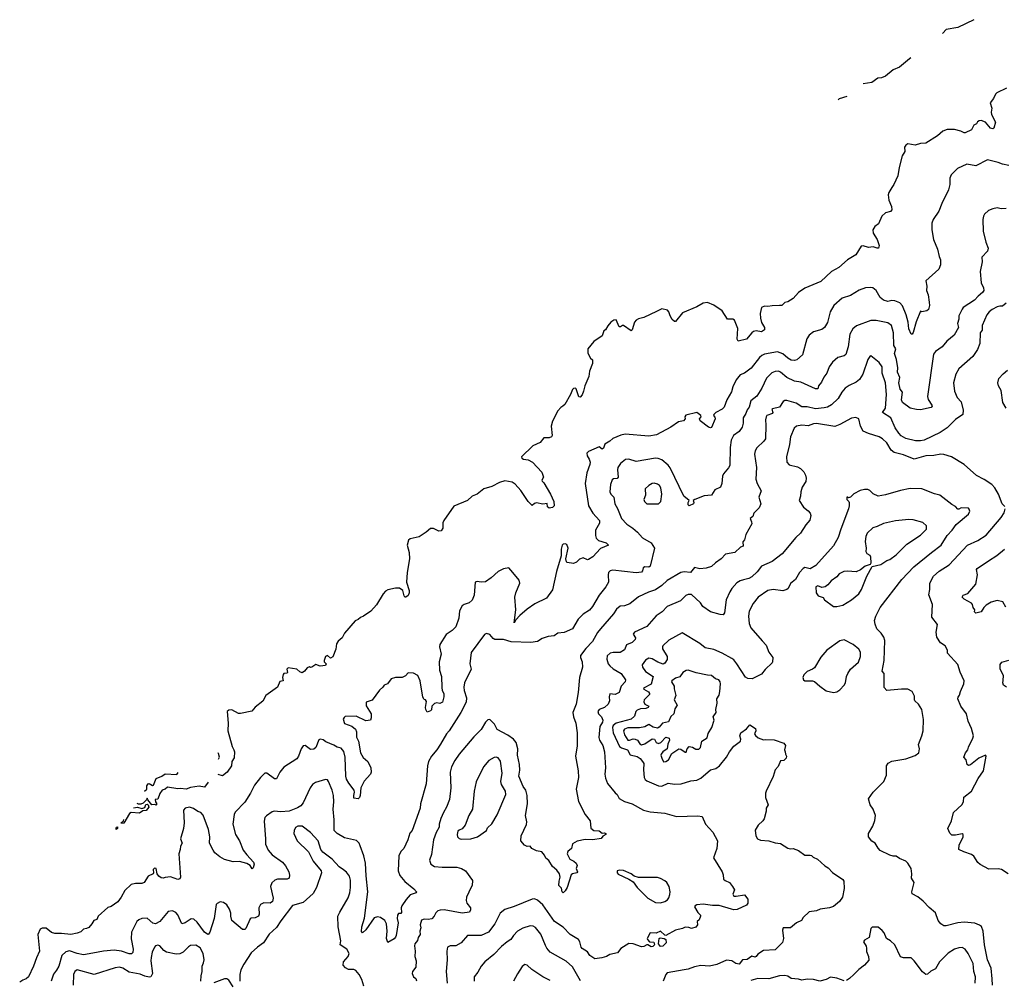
# Model space of a CAD drawing. Extents: x 1863017 to 1989460, y 394564 to 532820.
# Tile 117 of 213: x 1907104 to 1916384, y 516922 to 525978. Entities that reach past the tile are written whole.
import ezdxf

# ---------------------------------------------------------------- set-up
doc = ezdxf.new("R2010")
doc.units = 0

msp = doc.modelspace()

# ---------------------------------------------------------------- linework, layer by layer
at = {"layer": '0CON10XD'}
for points in [[(1916097.5, 525977.6), (1915946.5, 525903.5), (1915836.4, 525883.6), (1915805, 525850), (1915802, 525848.3)], [(1915504.2, 525617.6), (1915490.5, 525609.5), (1915395, 525530.5), (1915336.4, 525503.6), (1915263.3, 525445), (1915225, 525428.8), (1915192.3, 525427.7), (1915135, 525386.2), (1915053.9, 525372.4)], [(1916405, 525331.1), (1916313.3, 525286.7), (1916301.2, 525275), (1916281.2, 525235), (1916248.8, 525195), (1916266.2, 525145), (1916260.8, 525105), (1916264.2, 525085), (1916300.7, 525010.7), (1916286.4, 524953.6), (1916275, 524947.5), (1916255, 524954.2), (1916205, 525011.9), (1916165, 525026), (1916145.8, 525024.2), (1916130, 525015), (1916122.5, 524995), (1916095, 524983.3), (1916075, 524940), (1916015, 524911.2), (1916005, 524910), (1915975, 524926), (1915915, 524942.5), (1915845, 524942.9), (1915803.7, 524926.3), (1915755, 524881.4), (1915645, 524813.8), (1915595, 524808.8), (1915545, 524794), (1915475, 524805.7), (1915465, 524802), (1915454.2, 524795), (1915444, 524775), (1915445.7, 524735), (1915422, 524695), (1915392, 524585), (1915379.2, 524505), (1915343.8, 524425), (1915323.3, 524395), (1915295, 524347.5), (1915290, 524325), (1915296, 524275), (1915320, 524215), (1915323.3, 524185), (1915309.5, 524170.5), (1915265, 524156.2), (1915230, 524125), (1915197.6, 524052.4), (1915162.3, 524027.7), (1915143.9, 523996.1), (1915147.1, 523965), (1915184.2, 523905), (1915205, 523850), (1915197.5, 523825), (1915185, 523824), (1915147.7, 523837.7), (1915105, 523830), (1915055, 523846.7), (1915035, 523841.2), (1914985, 523762), (1914906.2, 523715), (1914825, 523640), (1914755, 523604), (1914655, 523508), (1914503, 523447), (1914444.1, 523405.9), (1914395, 523350), (1914345, 523316.7), (1914315, 523310), (1914287, 523283), (1914265, 523283.3), (1914195, 523281.2), (1914155, 523272.9), (1914125, 523275.6), (1914093.8, 523265), (1914082.1, 523207.9), (1914085.7, 523165), (1914095, 523122.5), (1914123.3, 523075), (1914125, 523052.5), (1914095, 523035.8), (1914045, 523043.5), (1914020.6, 523039.4), (1914003.4, 523026.6), (1913952.5, 522965), (1913875, 522947.5), (1913866.1, 522966.1), (1913872.2, 523065), (1913842, 523145), (1913825, 523155.8), (1913775, 523153.3), (1913723.4, 523233.4), (1913645, 523286), (1913585, 523311.2), (1913545, 523306.7), (1913485, 523270), (1913350, 523215), (1913285, 523132.5), (1913275, 523133.3), (1913255, 523152), (1913235.6, 523185), (1913222.9, 523225), (1913208.8, 523238.8), (1913155, 523252.5), (1913105, 523226.2), (1912985, 523170), (1912935, 523158.1), (1912915, 523145.8), (1912897.5, 523125), (1912877.7, 523052.3), (1912866.4, 523043.6), (1912795, 523095.7), (1912785, 523096), (1912765, 523081.2), (1912755, 523083.3), (1912725, 523146.7), (1912705, 523146.2), (1912676.7, 523125), (1912647, 523093), (1912626.4, 523053.6), (1912610, 523045), (1912593, 522997), (1912516.2, 522945), (1912457.5, 522875), (1912460, 522835), (1912485, 522788), (1912502.3, 522772.3), (1912502.5, 522735), (1912475.8, 522664.2), (1912468.2, 522615), (1912429.2, 522525), (1912419.2, 522475), (1912405, 522441.2), (1912385, 522420), (1912375, 522422.5), (1912348.8, 522498.8), (1912343.8, 522503.8), (1912325, 522500), (1912315, 522491.2), (1912296.9, 522443.1), (1912240.9, 522349.1), (1912224, 522335), (1912205, 522323.1), (1912175, 522288.6), (1912125, 522192), (1912113.8, 522145), (1912122.3, 522057.7), (1912116.7, 522045), (1912095, 522037.1), (1912043.8, 522035), (1912009.1, 521990.9), (1911940.2, 521959.8), (1911833.3, 521855), (1911836.7, 521845), (1911852.5, 521835), (1911895, 521826.7), (1911937.1, 521805), (1912025, 521712), (1912040.5, 521665), (1912026.2, 521635), (1912028.3, 521628.3), (1912045, 521612), (1912106.9, 521505), (1912138, 521435), (1912140, 521395), (1912125, 521380), (1912095, 521373.3), (1912080, 521385), (1912075, 521417.5), (1912035, 521410), (1911975, 521422.5), (1911955, 521417.5), (1911935, 521397.5), (1911895, 521435.8), (1911828.3, 521538.3), (1911775, 521600), (1911745, 521617.7), (1911675, 521630), (1911625, 521614.2), (1911555, 521575.9), (1911477.1, 521555), (1911415, 521505.4), (1911367.5, 521485), (1911325.4, 521444.6), (1911195, 521392.2), (1911100.5, 521255), (1911092.7, 521235), (1911091.4, 521185), (1911075, 521160), (1911055, 521154.2), (1911005, 521180), (1910975, 521179.5), (1910934.3, 521145), (1910867.7, 521102.3), (1910785, 521082.5), (1910767.9, 521072.1), (1910756.5, 521025), (1910774.3, 520954.3), (1910779.2, 520895), (1910754.7, 520765.3), (1910750, 520675), (1910775.4, 520595.4), (1910775.4, 520575), (1910765, 520550), (1910745, 520533.3), (1910735, 520533.3), (1910728.8, 520545), (1910715.5, 520595.5), (1910685, 520618.2), (1910645, 520619.1), (1910575, 520603.5), (1910550.5, 520589.5), (1910529.1, 520565), (1910468.5, 520461.5), (1910415, 520401.9), (1910345, 520354.2), (1910317.1, 520342.9), (1910295, 520322.9), (1910265, 520311.1), (1910164.6, 520195.4), (1910145, 520148.9), (1910105, 520118.8), (1910090, 520095), (1910085, 520042.5), (1910055, 519972.5), (1910035, 519960), (1910005, 519982.5), (1909987.5, 519975), (1909972.5, 519935), (1909972.5, 519925), (1909992.5, 519905), (1909985, 519890), (1909935, 519883.3), (1909895, 519897.5), (1909857, 519873), (1909845, 519870), (1909835, 519877.5), (1909815, 519867.5), (1909790, 519835), (1909765, 519821.2), (1909745, 519830), (1909715, 519855.8), (1909633.8, 519866.2), (1909623.3, 519855), (1909627, 519823), (1909622.5, 519817.5), (1909595, 519813.8), (1909586.2, 519805), (1909580, 519775), (1909587.5, 519745), (1909555, 519737.5), (1909534.4, 519685), (1909422.9, 519605), (1909396.5, 519553.5), (1909322.1, 519497.9), (1909292.1, 519457.9), (1909185, 519436), (1909165, 519436.2), (1909105, 519470), (1909075, 519468.8), (1909060, 519455), (1909069.4, 519345), (1909067.1, 519275), (1909105.7, 519125), (1909123.3, 519095), (1909127.7, 519075), (1909125, 519017.5), (1909102.9, 518985), (1909101.2, 518945), (1909058.8, 518885), (1909015, 518850), (1908975, 518862.6)], [(1914900.1, 525253.7), (1914828.3, 525231.7), (1914817.8, 525223.4)], [(1916425, 524604.4), (1916365, 524614.4), (1916325, 524630.8), (1916225, 524656), (1916115, 524600), (1916030, 524615), (1915942.5, 524575), (1915884.2, 524515.8), (1915871.2, 524485), (1915868.8, 524425), (1915858.8, 524375), (1915794.3, 524245.7), (1915767.7, 524172.3), (1915712.5, 524095), (1915699.3, 524060.7), (1915701.4, 523995), (1915717.1, 523905), (1915754.1, 523814.1), (1915769.2, 523745), (1915782.5, 523715), (1915783.8, 523665), (1915765, 523626.7), (1915643.8, 523515), (1915652, 523465), (1915650.8, 523425), (1915665.8, 523385), (1915676.9, 523315), (1915677.9, 523282.1), (1915670, 523245), (1915655, 523234.4), (1915605, 523223.8), (1915595, 523230), (1915551.7, 523128.3), (1915525, 523027.5), (1915515, 523013.3), (1915505, 523013.3), (1915485, 523062.5), (1915478.6, 523125), (1915460, 523195), (1915425, 523280), (1915399.4, 523309.4), (1915352.5, 523327.5), (1915325, 523330), (1915285, 523321.9), (1915244.6, 523334.6), (1915215, 523360), (1915175, 523425.8), (1915145, 523449.2), (1915125, 523454), (1915075, 523449.2), (1915015, 523427.1), (1914935, 523377.5), (1914855, 523352.5), (1914777.6, 523282.4), (1914743.1, 523225), (1914717.6, 523122.4), (1914688, 523075), (1914663.2, 523056.8), (1914585, 523035.7), (1914544.2, 523005), (1914521.7, 522968.3), (1914481.7, 522818.3), (1914428.8, 522771.2), (1914405, 522763.6), (1914375, 522768.8), (1914345, 522785.5), (1914297.6, 522827.6), (1914245, 522846.2), (1914125, 522825.5), (1914097.6, 522812.4), (1914077.3, 522792.7), (1913998.8, 522691.2), (1913935, 522645.7), (1913895, 522629.2), (1913857.6, 522582.4), (1913825.6, 522515), (1913811.7, 522468.3), (1913767.5, 522395), (1913744.3, 522325), (1913725, 522305.6), (1913666.2, 522275), (1913646.7, 522255), (1913642.5, 522245), (1913655, 522230), (1913657.5, 522215), (1913625, 522132.5), (1913615, 522130), (1913595, 522137.5), (1913517.5, 522195), (1913512.5, 522215), (1913527.5, 522235), (1913522.5, 522245), (1913485, 522273.3), (1913381.7, 522248.3), (1913372.5, 522235), (1913377.5, 522215), (1913360, 522195), (1913314.1, 522185.9), (1913241.2, 522135), (1913105, 522064.4), (1913035, 522052), (1912810.5, 522070.5), (1912769.1, 522060.9), (1912695, 522030), (1912667.5, 522005), (1912617.5, 521975), (1912605, 521937.5), (1912595, 521930), (1912565, 521951.4), (1912464.4, 521905.6), (1912449.5, 521890.5), (1912452, 521865), (1912470, 521835), (1912479.2, 521805), (1912478.6, 521785), (1912447.8, 521705), (1912434.5, 521605), (1912464.5, 521395), (1912505.3, 521325.3), (1912568.6, 521255), (1912567.8, 521232.2), (1912531.9, 521165), (1912531.9, 521115), (1912538.7, 521088.7), (1912558, 521068), (1912630, 521045), (1912652.5, 521025), (1912578.3, 520991.7), (1912505, 520914.2), (1912465, 520888.8), (1912455, 520886.7), (1912415, 520903.3), (1912379.3, 520890.7), (1912352.5, 520865), (1912325, 520851.2), (1912265, 520860), (1912257.5, 520867.5), (1912252.5, 520895), (1912273.3, 520995), (1912259.3, 521029.3), (1912245, 521037.5), (1912225, 521032.5), (1912216.4, 521023.6), (1912206.4, 520986.4), (1912208.3, 520921.7), (1912162.9, 520775), (1912126.6, 520603.4), (1912068, 520525), (1911960.4, 520469.6), (1911888.3, 520421.7), (1911817.8, 520362.2), (1911780.3, 520319.7), (1911765, 520291.2), (1911780.8, 520415), (1911770.7, 520535), (1911780.4, 520575), (1911818.5, 520665), (1911810, 520695), (1911752.9, 520765), (1911715, 520808.8), (1911665, 520802), (1911613.3, 520775), (1911546.7, 520715), (1911495, 520678.8), (1911455, 520674.2), (1911415, 520681.2), (1911396.4, 520673.6), (1911388, 520552), (1911370, 520505), (1911341.2, 520478.8), (1911292.5, 520465), (1911275, 520453.3), (1911250.6, 520405), (1911243.1, 520335), (1911215.8, 520255), (1911180.3, 520219.7), (1911125, 520182.5), (1911065, 520087.5), (1911062, 520065), (1911075.8, 519995), (1911059.2, 519925), (1911060, 519845), (1911080.6, 519785), (1911081.2, 519681.2), (1911085.8, 519655), (1911101.4, 519625), (1911102.5, 519595), (1911087.5, 519545), (1911065, 519531.2), (1911035, 519538), (1911015, 519531.2), (1910988.8, 519505), (1910985, 519470), (1910977, 519463), (1910945, 519450), (1910932.5, 519475), (1910927.5, 519495), (1910939.3, 519549.3), (1910930, 519565), (1910915, 519570), (1910905, 519590), (1910880, 519745), (1910856.7, 519795), (1910817, 519817), (1910765, 519820), (1910739.3, 519790.7), (1910710, 519775), (1910646.4, 519776.4), (1910605, 519762.5), (1910570, 519715), (1910540, 519705), (1910526.4, 519683.6), (1910495, 519657.5), (1910425, 519562.5), (1910370, 519545), (1910368.3, 519508.3), (1910416.7, 519435), (1910417, 519397), (1910410, 519375), (1910365, 519367.5), (1910275, 519412.5), (1910172.5, 519407.5), (1910161.7, 519398.3), (1910152.5, 519385), (1910165, 519343.3), (1910235, 519318.8), (1910269.7, 519289.7), (1910278.8, 519265), (1910278.8, 519215), (1910296.2, 519175), (1910315.6, 519065), (1910341.4, 519021.4), (1910384.3, 518985), (1910414.4, 518925), (1910415.5, 518885), (1910409.5, 518865), (1910352.2, 518797.8), (1910318.1, 518735), (1910313.3, 518665), (1910306.1, 518643.9), (1910295, 518632.5), (1910255, 518640), (1910252.5, 518665), (1910261.2, 518695), (1910256.2, 518715), (1910205, 518780), (1910185, 518816.7), (1910177.8, 518845), (1910172.3, 519025), (1910159.1, 519079.1), (1910135, 519109.5), (1910095, 519119.4), (1910065, 519138.9), (1909990.5, 519170.5), (1909965, 519188.8), (1909935, 519196.2), (1909925, 519190), (1909895, 519117.5), (1909875, 519100), (1909845, 519098.8), (1909795, 519133.8), (1909775, 519133.3), (1909755.7, 519104.3), (1909730.5, 519035), (1909715, 519009.2), (1909595, 518930), (1909555.6, 518884.4), (1909525, 518820), (1909505, 518820), (1909435, 518873.3), (1909415, 518874), (1909372.5, 518835), (1909318.8, 518761.2), (1909281.1, 518685), (1909225, 518600), (1909135, 518508), (1909126.7, 518485), (1909114.4, 518395), (1909138.1, 518295), (1909177.5, 518235), (1909209.7, 518149.7), (1909243.8, 518103.8), (1909309.2, 518035), (1909314, 518015), (1909305, 517982.5), (1909296.1, 517973.9), (1909276, 518005), (1909245, 518023.6), (1909175, 518040.4), (1909115, 518038.6), (1909035, 518061.1), (1908989.2, 518085), (1908944.7, 518124.7), (1908927, 518147), (1908893.5, 518215), (1908897.3, 518275), (1908884.6, 518344.6), (1908835, 518480), (1908812.5, 518505), (1908783.2, 518513.2), (1908741.2, 518541.2), (1908705, 518554), (1908665, 518543.8), (1908648.8, 518525), (1908654.4, 518405), (1908647.6, 518352.4), (1908620, 518255), (1908634.2, 518215), (1908620, 518185), (1908617.8, 518155), (1908604.4, 518115), (1908620, 517895), (1908615, 517876.7), (1908595, 517872), (1908524.4, 517895.6), (1908475, 517891.4), (1908455, 517884), (1908437, 517887), (1908414.4, 517904.4), (1908401.2, 517925), (1908390, 517975), (1908375, 517977.5), (1908362, 517965), (1908366.7, 517935), (1908362.5, 517925), (1908315, 517903.8), (1908277, 517843), (1908255, 517832.9), (1908195, 517834.3), (1908153.8, 517825), (1908095, 517769.2), (1908061.4, 517705), (1908028.9, 517661.1), (1907965, 517618), (1907935, 517607.5), (1907843, 517527), (1907830, 517495), (1907802.5, 517485), (1907785, 517452.5), (1907755, 517420), (1907735, 517408.8), (1907705, 517403.8), (1907680, 517380), (1907647.5, 517365), (1907585, 517352.3), (1907497, 517363), (1907435, 517361.9), (1907405, 517372.5), (1907352.7, 517412.7), (1907315, 517413.8), (1907297.3, 517402.7), (1907275.7, 517354.3), (1907290.9, 517195), (1907262.9, 517135), (1907235.4, 517054.6), (1907186.7, 516953.3), (1907165.3, 516934.7), (1907135, 516924.5), (1907104.4, 516905)], [(1916402, 524198), (1916355, 524196), (1916315, 524203.8), (1916275, 524193.8), (1916235, 524178), (1916196.7, 524145), (1916186.2, 524125), (1916182.5, 524095), (1916185.7, 523985), (1916210.3, 523880.3), (1916230, 523825), (1916224.2, 523795), (1916172.5, 523737.5), (1916175.8, 523695), (1916157.1, 523605), (1916165.6, 523495.6), (1916188.3, 523448.3), (1916191.1, 523425), (1916179.2, 523405), (1916137.8, 523372.2), (1916104.2, 523335), (1915996.2, 523265), (1915985, 523248.8), (1915954.5, 523185.5), (1915955.7, 523155), (1915943.3, 523115), (1915950.5, 523075), (1915912, 523005), (1915842.8, 522947.2), (1915797.5, 522895), (1915735, 522850.8), (1915716.9, 522825), (1915659.4, 522425), (1915666.4, 522396.4), (1915699.2, 522345), (1915702.5, 522335), (1915695, 522320.8), (1915595, 522298.2), (1915555, 522301.2), (1915495, 522315.5), (1915425, 522369.2), (1915414.7, 522395), (1915422.9, 522465), (1915403.5, 522493.5), (1915390.8, 522555), (1915399.6, 522605), (1915376.2, 522655), (1915380, 522695), (1915367.1, 522775), (1915348.3, 522831.7), (1915360, 522875), (1915343.8, 522905), (1915340.7, 523025), (1915321.9, 523095), (1915285, 523118.9), (1915175, 523140.5), (1915125, 523143.3), (1914989.3, 523090.7), (1914955.4, 523064.6), (1914927.4, 523012.6), (1914911.2, 522895), (1914888.6, 522821.4), (1914875, 522807.5), (1914815, 522794.2), (1914765, 522748), (1914734.5, 522705.5), (1914710, 522645), (1914681.5, 522608.5), (1914660.3, 522559.7), (1914631.9, 522525), (1914625, 522498), (1914605, 522498.6), (1914465, 522559.2), (1914405, 522568.9), (1914332.9, 522602.9), (1914275, 522655.6), (1914255, 522664.4), (1914225, 522662.5), (1914192.6, 522647.4), (1914141.3, 522598.7), (1914099.2, 522505), (1914051.9, 522428.1), (1913995.7, 522385), (1913979.5, 522325), (1913959.8, 522300.2), (1913948.1, 522265), (1913922.5, 522225), (1913923.6, 522175), (1913914.6, 522135.4), (1913885.3, 522094.7), (1913832.6, 522057.4), (1913810, 522015), (1913798.9, 521945), (1913795.8, 521775), (1913785, 521753.8), (1913736, 521695), (1913728, 521675), (1913722.5, 521605), (1913708.8, 521571.2), (1913655, 521545.7), (1913625, 521496.2), (1913555, 521487.5), (1913465.9, 521454.1), (1913452.5, 521445), (1913458.8, 521425), (1913453.3, 521415), (1913415, 521393.8), (1913403.8, 521405), (1913404.2, 521425.8), (1913412.5, 521445), (1913362.9, 521485), (1913235, 521754.3), (1913215, 521778.9), (1913155, 521828.1), (1913121.7, 521841.7), (1913095, 521844.5), (1912915, 521813.5), (1912845, 521835.6), (1912815, 521830.8), (1912766, 521795), (1912742.9, 521755), (1912737.4, 521732.6), (1912743.3, 521665), (1912735, 521652.9), (1912700.9, 521649.1), (1912688.8, 521641.2), (1912673.1, 521595), (1912665.8, 521525), (1912674.2, 521505), (1912704.2, 521475), (1912713.1, 521413.1), (1912738.1, 521368.1), (1912775, 521275.8), (1912825, 521221.9), (1912884, 521184), (1912926.9, 521145), (1912975, 521092.5), (1913055.6, 521045.6), (1913086, 520995), (1913046, 520825), (1913035, 520816.2), (1912995, 520820.4), (1912981.2, 520808.8), (1912975, 520783.3), (1912965, 520770.8), (1912915, 520761.9), (1912695, 520787.5), (1912668.3, 520781.7), (1912654.6, 520765.4), (1912650, 520745), (1912652.9, 520675), (1912629.8, 520630.2), (1912566.4, 520553.6), (1912501.4, 520445), (1912475, 520412), (1912415.5, 520374.5), (1912368, 520325), (1912315.7, 520234.3), (1912235, 520200), (1912176.1, 520193.9), (1912142.3, 520167.7), (1912085, 520162.5), (1912027.5, 520145), (1911983.5, 520116.5), (1911922.8, 520107.2), (1911735, 520111.7), (1911665, 520134.6), (1911582.5, 520135), (1911565, 520142.9), (1911535, 520182), (1911505, 520192.5), (1911485, 520182.5), (1911358.3, 520011.7), (1911347.5, 519905), (1911358.8, 519855), (1911296.9, 519725), (1911289.5, 519685), (1911292.5, 519655), (1911316.4, 519585), (1911313.3, 519545), (1911261.1, 519445), (1911153.1, 519275), (1911128.1, 519245), (1911071.6, 519148.4), (1911036.4, 519093.6), (1910985, 519034.2), (1910956.9, 518985), (1910948.5, 518945), (1910935.6, 518775), (1910883.1, 518585), (1910879.2, 518545), (1910804.2, 518335), (1910781.5, 518308.5), (1910761.4, 518245), (1910726, 518165), (1910696.7, 518135), (1910676.2, 518095), (1910671.1, 517955), (1910688.3, 517908.3), (1910732.8, 517852.8), (1910819.2, 517785), (1910843.3, 517755), (1910840, 517745), (1910782.8, 517727.2), (1910745.9, 517684.1), (1910706.2, 517625), (1910700.5, 517605), (1910701.2, 517561.2), (1910695, 517552.5), (1910675, 517550), (1910664.5, 517535.5), (1910661.9, 517505), (1910670.6, 517465), (1910652.5, 517345), (1910645, 517327.5), (1910635, 517313.3), (1910575, 517277.5), (1910560.5, 517315), (1910568.1, 517385), (1910560.4, 517455), (1910544.6, 517485), (1910505, 517513.8), (1910475, 517520.8), (1910445, 517510.6), (1910365, 517396), (1910335, 517370), (1910325, 517382.5), (1910327.8, 517425), (1910352.7, 517507.3), (1910386, 517755), (1910368.4, 517905), (1910363.2, 518025), (1910347.5, 518095), (1910312.2, 518187.8), (1910304.5, 518214.5), (1910278.3, 518238.3), (1910166.1, 518266.1), (1910095, 518305.7), (1910069.4, 518335), (1910069.6, 518435), (1910058.9, 518535), (1910066, 518605), (1910060.7, 518665), (1910049.2, 518715), (1910015, 518796.2), (1910005, 518810), (1909985, 518815.8), (1909892.5, 518785), (1909865, 518768.8), (1909840.8, 518735), (1909776.9, 518595), (1909752.7, 518567.3), (1909723.5, 518546.5), (1909645, 518515.3), (1909565, 518510), (1909503.4, 518516.6), (1909485, 518510), (1909429.1, 518470.9), (1909414, 518455), (1909407.3, 518422.7), (1909422.2, 518255), (1909421.5, 518205), (1909445, 518148), (1909485, 518105.6), (1909580, 518035), (1909610.6, 518000.6), (1909641.1, 517945), (1909646.8, 517913.2), (1909644.2, 517885), (1909625.5, 517874.5), (1909535, 517874.5), (1909510, 517865), (1909479.8, 517840.2), (1909466.9, 517805), (1909493.1, 517695), (1909486.4, 517663.6), (1909465, 517650), (1909405, 517653.3), (1909374.7, 517635.3), (1909358.9, 517605), (1909361.4, 517545), (1909356, 517525), (1909325, 517509.2), (1909285, 517506), (1909275, 517500), (1909235, 517411.2), (1909225, 517400.8), (1909205, 517399.2), (1909103.3, 517485), (1909093.8, 517525), (1909093.8, 517555), (1909081.7, 517591.7), (1909055, 517632.5), (1909025, 517656.7), (1908995, 517660), (1908965, 517646.7), (1908956.7, 517635), (1908935.7, 517505.7), (1908897.5, 517375), (1908885, 517356.7), (1908876, 517354), (1908845, 517374.2), (1908778.5, 517468.5), (1908745, 517498.6), (1908719.1, 517500.9), (1908665, 517462.9), (1908632.5, 517452.5), (1908595, 517538), (1908575, 517560), (1908545.6, 517575.6), (1908505, 517570.8), (1908425, 517476), (1908385.5, 517454.5), (1908360.3, 517460.3), (1908305, 517508.6), (1908255, 517503.3), (1908228, 517492), (1908209.2, 517475), (1908156.7, 517375), (1908153.5, 517313.5), (1908174.4, 517215), (1908170, 517185), (1908158.9, 517171.1), (1908135, 517170.6), (1908065, 517197.5), (1907995, 517204.2), (1907895, 517196.7), (1907795, 517176.4), (1907705, 517163.2), (1907645, 517173.3), (1907575, 517199.5), (1907540.6, 517189.4), (1907500.6, 517155), (1907471.9, 517055), (1907452.6, 517017.4), (1907421.9, 516978.1), (1907401.5, 516915)], [(1916402, 523305), (1916365, 523276.2), (1916342.5, 523277.5), (1916315, 523270.8), (1916268.8, 523245), (1916242, 523225), (1916217.5, 523195), (1916176.4, 523093.6), (1916175, 523050), (1916157.5, 523025), (1916151.4, 522925), (1916132.4, 522867.6), (1916086.3, 522803.7), (1915954, 522685), (1915925.6, 522634.4), (1915905.8, 522555), (1915914.2, 522475), (1915940, 522415), (1915975.6, 522375), (1915995.6, 522295), (1915992, 522255), (1915925, 522210), (1915845, 522131.4), (1915779.2, 522085), (1915628.8, 522015), (1915595, 522007.3), (1915546.9, 522006.9)], [(1915546.9, 522006.9), (1915455, 522029.5), (1915411.4, 522055), (1915388.3, 522078.3), (1915355, 522131.4), (1915314.6, 522224.6), (1915235.8, 522275), (1915264.5, 522315), (1915271.8, 522445), (1915264.5, 522555.5), (1915232.7, 522645), (1915233.8, 522703.8), (1915205.6, 522745), (1915125, 522807.5), (1915115, 522802.5), (1915098, 522775), (1915051.4, 522635), (1915019.2, 522585), (1914988.6, 522561.4), (1914920.7, 522529.3), (1914885, 522504), (1914853, 522467), (1914819.4, 522405), (1914755, 522348.1), (1914716, 522325), (1914685, 522318.7), (1914605, 522308.5), (1914525, 522329.4), (1914475, 522327.8), (1914422.1, 522362.1), (1914335, 522386.4), (1914315, 522386.9), (1914300.7, 522379.3), (1914266.2, 522325), (1914199.7, 522310.3), (1914194, 522305), (1914202.5, 522275), (1914197.5, 522265), (1914146.2, 522245), (1914139.4, 522235), (1914132.5, 522205), (1914137.5, 522155), (1914133.2, 522026.8), (1914118.6, 522005), (1914050.2, 521939.8), (1914035.6, 521914.4), (1914028.8, 521881.2), (1914049.4, 521755), (1914043.1, 521645), (1914055.7, 521605.7), (1914093.3, 521535), (1914070, 521475), (1914090, 521415), (1914072.5, 521375), (1914024.2, 521325.8), (1914013.3, 521295), (1913988, 521275), (1914002.5, 521245), (1914004, 521225), (1913975.6, 521174.4), (1913948.9, 521125), (1913935.7, 521075), (1913920.6, 521055), (1913922.5, 521015), (1913896.2, 521003.8), (1913845, 520956), (1913755, 520939.2), (1913715, 520895.8), (1913661.2, 520858.8), (1913625, 520822.5), (1913575, 520806), (1913515, 520800.8), (1913465, 520813.8), (1913425, 520765.6), (1913365, 520772.9), (1913335, 520766.7), (1913205, 520689.4), (1913155, 520643.1), (1913096, 520604), (1913029.5, 520580.5), (1912935, 520535.6), (1912855, 520470.5), (1912805, 520451.4), (1912762.1, 520447.9), (1912728.2, 520421.8), (1912699.4, 520375), (1912577.5, 520235), (1912548.3, 520201.7), (1912501.4, 520115), (1912438.9, 520051.1), (1912390.8, 519985), (1912389.2, 519965), (1912404.2, 519925), (1912408.8, 519875), (1912380, 519775), (1912367.8, 519635), (1912349.4, 519525), (1912318.5, 519445), (1912324.5, 519405), (1912346.4, 519345), (1912358.5, 519255), (1912357.8, 519132.2), (1912342.9, 519035), (1912368.8, 518895), (1912370.6, 518835), (1912347.8, 518725), (1912371.4, 518608.6), (1912433.4, 518483.4), (1912481.9, 518425), (1912487, 518357), (1912515, 518334), (1912565, 518331.2), (1912595, 518310), (1912615, 518312.5), (1912627.5, 518305), (1912627.5, 518295), (1912600.7, 518279.3), (1912585, 518257.5), (1912505, 518245.8), (1912435, 518247.5), (1912356.9, 518233.1), (1912312.7, 518207.3), (1912304.2, 518165), (1912269.2, 518135), (1912264.2, 518115), (1912290, 518065), (1912326.1, 518046.1), (1912350, 518025), (1912356.7, 518005), (1912350, 517975), (1912362.5, 517945), (1912356.5, 517933.5), (1912313.6, 517926.4), (1912302, 517915), (1912265, 517796.7), (1912245, 517763.8), (1912225, 517747.5), (1912217.5, 517755), (1912211.2, 517791.2), (1912186, 517816), (1912187.3, 517855), (1912197.3, 517895), (1912191.5, 517925), (1912165, 517960), (1912125, 517996), (1912091.5, 518051.5), (1912061.8, 518071.8), (1912050.9, 518100.9), (1912025, 518133.3), (1911975, 518141.2), (1911932.5, 518165), (1911915, 518187.5), (1911887, 518183), (1911862.5, 518195), (1911827.5, 518237.5), (1911831.4, 518285), (1911880.2, 518389.8), (1911882.7, 518415), (1911872.5, 518475), (1911890, 518585), (1911886.7, 518665), (1911875, 518713.8), (1911848.2, 518748.2), (1911809.4, 518845), (1911817.1, 518902.9), (1911815.3, 518955), (1911796.2, 519045), (1911799.3, 519105), (1911783.1, 519163.1), (1911758.9, 519195), (1911705, 519233.9), (1911604.3, 519285), (1911578.6, 519335), (1911535, 519381.2), (1911515, 519376), (1911495, 519356.2), (1911454, 519285), (1911385, 519218), (1911247.1, 519055), (1911205, 518994), (1911175.4, 518934.6), (1911161.1, 518885), (1911167.8, 518735), (1911154.3, 518625.7), (1911126.6, 518553.4), (1911097.5, 518505), (1911073.1, 518446.9), (1911057.3, 518395), (1911056.4, 518365), (1911029.1, 518315), (1911003.6, 518245), (1910985, 518107.5), (1910967.1, 518055), (1910978.8, 518015), (1911015, 517995.8), (1911085, 517987.1), (1911225, 517988.6), (1911266.6, 517976.6), (1911306.7, 517955), (1911371.7, 517861.7), (1911368.8, 517815), (1911351.4, 517788.6), (1911338.6, 517751.4), (1911315.9, 517704.1), (1911312, 517675), (1911318.8, 517648.8), (1911352, 517605), (1911353.8, 517585), (1911342.5, 517565), (1911275, 517555.6), (1911105, 517585.6), (1911065.7, 517584.3), (1911045, 517576), (1911025, 517556.2), (1911010, 517525), (1910988.9, 517501.1), (1910955, 517495.7), (1910915, 517498.6), (1910892, 517488), (1910878.5, 517445), (1910884.4, 517415), (1910876.9, 517385), (1910877.5, 517352.5), (1910860, 517325), (1910852.7, 517297.3), (1910828.8, 517265), (1910824.3, 517245.7), (1910831.4, 517195), (1910828.6, 517145), (1910840.6, 517105), (1910839.2, 517045), (1910806, 517005), (1910804, 516985), (1910814.5, 516954.5), (1910837.3, 516937.3), (1910842.7, 516917.3)], [(1916402.5, 522315), (1916368.3, 522368.3), (1916353, 522483), (1916330, 522525), (1916322.5, 522555), (1916333.3, 522595), (1916371.7, 522638.3), (1916412.5, 522675)], [(1916387.5, 521387.5), (1916363.3, 521413.3), (1916328.5, 521505), (1916293.1, 521565), (1916265, 521596.9), (1916195, 521641.9), (1916120.3, 521680.3), (1916005, 521783.8), (1915885, 521858), (1915815, 521880), (1915785, 521880.6), (1915720.9, 521869.1), (1915642.5, 521865), (1915535, 521833.8), (1915435, 521876.2), (1915345.8, 521895.8), (1915317.9, 521917.9), (1915275, 521987.5), (1915235, 522025.7), (1915204.4, 522044.4), (1915102.5, 522075), (1915055, 522098.8), (1915028, 522145), (1915011.2, 522215), (1914985, 522228.6), (1914945, 522222), (1914835, 522161.4), (1914785, 522142.9), (1914615, 522170.9), (1914585, 522166.2), (1914535, 522147.2), (1914475, 522155.4), (1914425.5, 522144.5), (1914403.6, 522126.4), (1914368.1, 522045), (1914358.6, 521971.4), (1914332, 521855), (1914334, 521805), (1914355, 521781.4), (1914435, 521762.5), (1914463.8, 521745), (1914494, 521715), (1914510, 521685), (1914515.7, 521655), (1914512, 521625), (1914479.1, 521570.9), (1914466, 521525), (1914464.3, 521485), (1914449.4, 521445), (1914490.7, 521380.7), (1914536.7, 521346.7), (1914554.3, 521325), (1914560, 521305), (1914551.7, 521258.3), (1914513.7, 521216.3), (1914463.4, 521136.6), (1914420, 521095), (1914289.3, 520940.7), (1914195, 520869.2), (1914096, 520825), (1914055, 520772.5), (1914005, 520726.7), (1913975, 520709.5), (1913925.6, 520695.6), (1913895, 520688.5), (1913862.7, 520667.3), (1913815.5, 520614.5), (1913797.1, 520585), (1913761.1, 520508.9), (1913746.9, 520385), (1913735, 520368), (1913705, 520370.8), (1913615, 520396), (1913544, 520445), (1913520.9, 520480.9), (1913435, 520558), (1913405, 520560), (1913382.2, 520547.8), (1913332.1, 520497.9), (1913205.4, 520444.6), (1913158, 520395), (1913101.5, 520358.5), (1913015, 520256), (1912897, 520203), (1912886.2, 520185), (1912908.8, 520148.8), (1912904.2, 520135), (1912875, 520105.6), (1912824.5, 520085.5), (1912803.1, 520036.9), (1912763, 520013), (1912696.9, 520013.1), (1912670, 520005), (1912640.8, 519979.2), (1912638.7, 519948.7), (1912651.1, 519905), (1912666.7, 519885), (1912698.3, 519858.3), (1912771.4, 519815), (1912812.5, 519755), (1912810, 519735), (1912772.5, 519695), (1912755, 519633.8), (1912715, 519615.8), (1912665, 519622.5), (1912659.2, 519595), (1912662, 519555), (1912650, 519525), (1912616.4, 519493.6), (1912566.2, 519475), (1912552, 519455), (1912558, 519435), (1912588.1, 519405), (1912598.5, 519375), (1912596, 519355), (1912572.7, 519315), (1912561.1, 519211.1), (1912567.1, 519185), (1912600.6, 519135), (1912615.6, 519075), (1912625.7, 518925), (1912619.4, 518865), (1912626.4, 518826.4), (1912645.5, 518775.5), (1912715, 518690), (1912735, 518673.3), (1912753.8, 518635), (1912805.8, 518605.8), (1912875, 518584.2), (1912983.3, 518525), (1913045, 518509.5), (1913185, 518497.1), (1913295, 518465.7), (1913495, 518470.8), (1913536.7, 518465), (1913568, 518395), (1913636.8, 518316.8), (1913680.8, 518235), (1913672.9, 518165), (1913643.3, 518075), (1913723.6, 517943.6), (1913733.3, 517915), (1913736.4, 517876.4), (1913751.7, 517861.7), (1913795, 517843.3), (1913823.3, 517805), (1913840, 517775), (1913824, 517735), (1913835, 517716.2), (1913855.9, 517714.1), (1913935, 517726.7), (1913966.2, 517685), (1913967.7, 517647.7), (1913955, 517630), (1913865, 517589.4), (1913835, 517585.6), (1913812.1, 517592.1), (1913695, 517625.6), (1913635, 517627.1), (1913545, 517640.8), (1913485, 517632.5), (1913470, 517625), (1913463, 517613), (1913495, 517560), (1913520, 517535), (1913520, 517525), (1913508.3, 517491.7), (1913487.5, 517475), (1913493.3, 517445), (1913475.9, 517424.1), (1913435, 517410), (1913410.9, 517420.9), (1913375, 517423.6), (1913351.4, 517408.6), (1913285, 517393.9), (1913195, 517344.4), (1913185, 517346.9), (1913145, 517384), (1913103, 517367), (1913045, 517370), (1913019.2, 517315), (1913020, 517305), (1913041.2, 517285), (1913080.4, 517280.4), (1913085.5, 517255), (1913070.1, 517239.9), (1913055, 517236.8), (1913025, 517256.5), (1913015, 517256.9), (1912985, 517239.7), (1912965, 517238.5), (1912885, 517265.7), (1912845, 517268), (1912769.5, 517220.5), (1912739.1, 517180.9), (1912665, 517164.3), (1912633.2, 517146.8), (1912590, 517135), (1912525, 517124.4), (1912476.9, 517155), (1912455, 517189.2), (1912405, 517220), (1912394.4, 517235), (1912383.7, 517283.7), (1912369.2, 517305), (1912292.4, 517352.4), (1912225, 517421.4), (1912145.8, 517475), (1912034.7, 517634.7), (1911985, 517676.9), (1911955, 517689.4), (1911935, 517688.1), (1911763, 517617), (1911675, 517590), (1911634, 517555), (1911581.9, 517455), (1911523.3, 517376.7), (1911455, 517345.6), (1911324.6, 517345.4), (1911265, 517276), (1911215, 517246), (1911162.3, 517247.7), (1911136.7, 517235), (1911131.4, 517195), (1911134.3, 517115), (1911123.1, 517005), (1911132.5, 516895)], [(1913015, 521412), (1913125, 521413.8), (1913146, 521435), (1913157.1, 521505), (1913147.1, 521565), (1913135, 521586), (1913115, 521600), (1913085, 521608), (1913064.2, 521605.8), (1913032.7, 521587.3), (1912997.5, 521555), (1913001.2, 521495), (1912988, 521455), (1912991.2, 521435), (1913015, 521412)], [(1916271.6, 516875), (1916270.7, 516935), (1916260.6, 517035), (1916225.9, 517115), (1916197.7, 517255), (1916184.5, 517385), (1916167.8, 517427.8), (1916151.1, 517441.1), (1916105, 517458.9), (1916005, 517470.6), (1915946.8, 517463.2), (1915835, 517436.2), (1915815, 517436.7), (1915785, 517453.3), (1915761.2, 517485), (1915735, 517557.5), (1915675, 517606.7), (1915617.9, 517667.9), (1915567.3, 517707.3), (1915515.7, 517735.7), (1915513.3, 517755), (1915534, 517845), (1915507.5, 517885), (1915511.4, 517925), (1915507, 517977), (1915475, 518026.7), (1915455, 518043.8), (1915395, 518068.8), (1915365, 518091.2), (1915335, 518093.3), (1915305, 518100), (1915215, 518146.7), (1915195, 518167.5), (1915167.5, 518215), (1915135, 518232.5), (1915103.3, 518275), (1915102.5, 518305), (1915146, 518375), (1915162.7, 518427.3), (1915170, 518475), (1915146.7, 518535), (1915120, 518575), (1915103, 518633), (1915147.5, 518695), (1915246.7, 518795), (1915273.3, 518855), (1915273.3, 518945), (1915290.5, 518969.5), (1915325, 518986.2), (1915455, 519008.8), (1915545, 519040), (1915576.7, 519065), (1915583.3, 519105), (1915573.9, 519146.1), (1915607.5, 519225), (1915619.2, 519275), (1915620.5, 519380.5), (1915606, 519475), (1915576, 519525), (1915541.2, 519555), (1915536.2, 519565), (1915538.3, 519601.7), (1915515, 519643.8), (1915475, 519665.7), (1915415, 519667.5), (1915275, 519653.8), (1915252, 519682), (1915250, 519815), (1915233.8, 519835), (1915252.9, 519935), (1915256.9, 520125), (1915248.6, 520155), (1915224.2, 520195), (1915180.8, 520235), (1915165, 520280), (1915161.2, 520315), (1915173.8, 520355), (1915214.2, 520435), (1915419.1, 520700.9), (1915531.2, 520818.8), (1915698.9, 520955), (1915790, 521025), (1915844.8, 521115.2), (1915890.8, 521165), (1915930.2, 521219.8), (1916046.7, 521315), (1916058, 521345), (1916053.9, 521363.9), (1916045, 521371.2), (1915976, 521376), (1915955, 521362.5), (1915945, 521364.2), (1915925, 521388), (1915888.3, 521408.3), (1915775.6, 521495.6), (1915725, 521508.6), (1915605, 521554), (1915495, 521558.8), (1915405, 521540), (1915265, 521499.4), (1915195, 521486.9), (1915148.8, 521508.8), (1915115, 521538.8), (1915097, 521547), (1915065, 521549.2), (1915025, 521540), (1914965, 521506.7), (1914935, 521477.5), (1914915, 521470), (1914907, 521477), (1914900, 521475), (1914900, 521455), (1914917, 521437), (1914920, 521425), (1914921.2, 521395), (1914914.1, 521365.9), (1914841.9, 521175), (1914819.2, 521095), (1914773, 521017), (1914607.6, 520832.4), (1914555, 520800.8), (1914505, 520812.9), (1914488, 520805), (1914455, 520767.1), (1914415, 520700.8), (1914367.2, 520662.8), (1914345.8, 520615), (1914333.8, 520605), (1914295, 520592.9), (1914205, 520606.5), (1914155, 520596.7), (1914065, 520534.2), (1914016, 520475), (1913977.9, 520402.1), (1913973.1, 520355), (1913980.6, 520285), (1913995.8, 520245), (1914102.9, 520122.9), (1914140.5, 520080.5), (1914163.3, 520015), (1914202.5, 519965), (1914200, 519925), (1914196.7, 519915), (1914128.8, 519851.2), (1914095, 519806.7), (1914006.1, 519763.9), (1913965, 519766.7), (1913945, 519780), (1913864.3, 519905), (1913835, 519942), (1913816.2, 519955), (1913725, 520006.5), (1913645, 520040), (1913565, 520056.9), (1913515.4, 520095.4), (1913348.3, 520198.3), (1913221.7, 520128.3), (1913166.2, 520075), (1913160.9, 520065), (1913162.6, 520045), (1913205, 519974), (1913207.5, 519945), (1913185, 519912.9), (1913167.2, 519902.8), (1913119.7, 519919.7), (1913065, 519951.1), (1913035, 519957.8), (1913001.8, 519938.2), (1912971.5, 519895), (1912974.6, 519875), (1913002.6, 519832.6), (1913075.4, 519785), (1913055.3, 519714.7), (1912984.2, 519675), (1912988, 519665), (1913029.8, 519639.8), (1913040.6, 519625), (1913038.9, 519615), (1912990.5, 519565), (1912985.9, 519545.9), (1912995, 519524.5), (1913033.8, 519505), (1913028, 519495), (1913004.6, 519485.4), (1912955, 519481.5), (1912925, 519469.5), (1912910.2, 519455), (1912897.7, 519412.2), (1912867.9, 519382.1), (1912725, 519346.1), (1912698.8, 519325), (1912690.8, 519305), (1912697.3, 519255), (1912758.4, 519125), (1912775, 519112.6), (1912831.9, 519095), (1912857.2, 519047.2), (1912925, 519032.9), (1912953.2, 519013.2), (1912975, 518983.8), (1912987.5, 518965), (1912982.9, 518905), (1912991.1, 518835), (1913000, 518815), (1913015, 518802.9), (1913125, 518754.3), (1913157.2, 518752.8), (1913215, 518780.6), (1913275, 518771.4), (1913337, 518773), (1913428.8, 518801.2), (1913485, 518807.1), (1913525, 518827.5), (1913616.2, 518905), (1913665, 518919.2), (1913699.2, 518945), (1913766.1, 519023.9), (1913794.6, 519075.4), (1913835, 519128), (1913896, 519175), (1913901.2, 519195), (1913890, 519225), (1913900, 519255), (1913955, 519292.5), (1913985, 519330), (1914040, 519295), (1914042.5, 519275), (1914030, 519245), (1914038.3, 519228.3), (1914065, 519208), (1914115, 519188.8), (1914135, 519193.3), (1914215, 519190), (1914305, 519157.5), (1914320, 519135), (1914312.5, 519095), (1914317.5, 519075), (1914320, 519055), (1914332.5, 519035), (1914326.7, 519015), (1914305, 518992.5), (1914275, 518990), (1914252.3, 518937.7), (1914224, 518905), (1914205.8, 518844.2), (1914140, 518705), (1914133.3, 518685), (1914133.9, 518643.9), (1914157.5, 518575), (1914138.8, 518545), (1914140, 518515), (1914120, 518445), (1914106.7, 518425), (1914063.3, 518385), (1914034.1, 518335.9), (1914041.2, 518285), (1914056.1, 518256.1), (1914085, 518241.2), (1914165, 518236.2), (1914225, 518216.7), (1914275, 518211.2), (1914345, 518166.7), (1914365, 518160), (1914395, 518163.3), (1914445, 518146.7), (1914502.5, 518102.5), (1914555, 518102.5), (1914565, 518097.5), (1914581.7, 518081.7), (1914623, 518063), (1914691.7, 518001.7), (1914725, 517983.3), (1914765, 517937.5), (1914863, 517873), (1914870, 517855), (1914873.6, 517786.4), (1914857.5, 517705), (1914830, 517665), (1914775, 517618), (1914735, 517605.7), (1914647.7, 517592.3), (1914615, 517576.2), (1914545, 517566.2), (1914488.8, 517515), (1914472.5, 517485), (1914425, 517463.3), (1914370, 517415), (1914300, 517415), (1914294.4, 517395.6), (1914301.8, 517315), (1914292.1, 517277.9), (1914225, 517210), (1914115, 517201.2), (1914061.8, 517168.2), (1914045, 517144.5), (1914035, 517140.4), (1914005, 517147.7), (1913960.8, 517119.2), (1913915, 517113.5), (1913885, 517072.9), (1913855, 517078.8), (1913815, 517104.5), (1913765, 517110.8), (1913675, 517070), (1913604.2, 517055.8), (1913525, 517061.9), (1913465, 517050), (1913405, 517025.6), (1913365, 517021.9)], [(1916420, 517925), (1916355.6, 517965.6), (1916325, 517972.5), (1916238.8, 517968.8), (1916155, 518013.8), (1916135, 518032.5), (1916095, 518093.3), (1916075, 518108.8), (1916002.7, 518132.7), (1915956.2, 518156.2), (1915957.1, 518195), (1915996.2, 518275), (1915996.7, 518296.7), (1915985, 518303.3), (1915925, 518289.2), (1915890.5, 518290.5), (1915869.1, 518309.1), (1915852, 518352), (1915885.5, 518424.5), (1915906, 518505), (1915983.3, 518575), (1916000, 518605), (1916001.2, 518648.8), (1916074.3, 518705.7), (1916137.5, 518825), (1916188, 518895), (1916212.5, 519035), (1916205, 519042.5), (1916143, 519017), (1916065, 518953.3), (1916045, 518947.5), (1916032.5, 518955), (1916025, 519000), (1916003.3, 519025), (1916016.7, 519065), (1916038.8, 519095), (1916045, 519120), (1916087.5, 519205), (1916092, 519225), (1916074.3, 519295), (1916042.5, 519365), (1916027.5, 519435), (1915974.3, 519505), (1915946, 519575), (1915948.8, 519591.2), (1915961.7, 519608.3), (1915969.2, 519645), (1916002, 519715), (1916005.8, 519745), (1915968, 519825), (1915945, 519897.5), (1915847.5, 520005), (1915846.7, 520035), (1915826.7, 520075), (1915783, 520103), (1915748.8, 520155), (1915742, 520205), (1915753.3, 520275), (1915699.2, 520345), (1915705.9, 520465.9), (1915670.8, 520555), (1915682.9, 520605), (1915683.3, 520665), (1915717.4, 520732.6), (1915771.1, 520778.9), (1915865, 520839.4), (1916037.6, 521022.4), (1916133.8, 521066.2), (1916212.2, 521117.8), (1916354.5, 521285.5), (1916380.7, 521329.3), (1916390.6, 521365)], [(1914805, 520444.2), (1914860.9, 520459.1), (1914945, 520508.6), (1915012.5, 520565), (1915038.6, 520605), (1915087, 520733), (1915138.8, 520821.2), (1915218.7, 520841.3), (1915275, 520879.2), (1915305, 520888.6), (1915365, 520932.9), (1915465.4, 521034.6), (1915595, 521118.6), (1915649.2, 521175), (1915648.8, 521205), (1915616.4, 521236.4), (1915525, 521263.1), (1915485, 521265.5), (1915356.8, 521253.2), (1915245, 521226.7), (1915185, 521198.6), (1915145, 521187.1), (1915092.4, 521137.6), (1915079.2, 521105), (1915072.1, 521057.9), (1915080.6, 520995), (1915078.6, 520965), (1915088, 520945), (1915115, 520930), (1915122.9, 520915), (1915126.2, 520855), (1915119.3, 520840.7), (1915073.3, 520825), (1915028.3, 520791.7), (1914986.4, 520773.6), (1914905, 520780), (1914871.2, 520775), (1914827.5, 520752.5), (1914804.3, 520725), (1914752.2, 520687.8), (1914719.8, 520650.2), (1914695, 520632.2), (1914665, 520625.6), (1914625, 520640.8), (1914608.3, 520631.7), (1914610, 520575), (1914630, 520545), (1914675, 520530), (1914688.8, 520508.8), (1914773.3, 520445), (1914805, 520444.2)], [(1916399.1, 520439.1), (1916369.8, 520489.8), (1916315, 520500.9), (1916258.8, 520485), (1916212.9, 520457.1), (1916190.8, 520435), (1916165, 520393.8), (1916115, 520383.8), (1916104.2, 520394.2), (1916106.2, 520415), (1916088.8, 520435), (1916083.3, 520465), (1916075, 520477.5), (1916003.8, 520513.8), (1915985.8, 520535), (1915995, 520552), (1916040.6, 520569.4), (1916114.4, 520655), (1916131.9, 520745), (1916122, 520795), (1916127, 520803), (1916235.8, 520875), (1916312, 520925), (1916385, 520987.5)], [(1914775, 519636), (1914805, 519642.5), (1914835, 519660), (1914875, 519703.8), (1914887.1, 519725), (1914897.5, 519785), (1914909.2, 519815), (1914935, 519854), (1915010.3, 519919.7), (1915029.4, 519975), (1915028.6, 520015), (1915013.2, 520043.2), (1914957.8, 520087.8), (1914875, 520130), (1914835, 520122), (1914712, 520035), (1914655, 519968), (1914595, 519868.8), (1914575.7, 519854.3), (1914525, 519833.8), (1914495, 519800), (1914486.2, 519775), (1914490, 519755), (1914505, 519743.8), (1914575, 519746.2), (1914595, 519740), (1914644.4, 519694.4), (1914705, 519650.8), (1914775, 519636)], [(1916405, 519684), (1916376.7, 519705), (1916368.8, 519725), (1916373.2, 519746.8), (1916375.7, 519795), (1916344.4, 519855), (1916345, 519897.5), (1916358.8, 519921.2), (1916425, 519941.2)], [(1913171.5, 518981.5), (1913195, 518983.6), (1913218.7, 519001.3), (1913250.2, 519059.8), (1913315, 519104.2), (1913335, 519100.8), (1913375, 519071.2), (1913385, 519073.3), (1913396, 519105), (1913415, 519126.2), (1913445, 519120.8), (1913475, 519099.4), (1913505, 519101.9), (1913520, 519115), (1913534.4, 519175), (1913583.3, 519206.7), (1913593, 519247), (1913627.1, 519305), (1913650, 519375), (1913638.6, 519405), (1913668.6, 519445), (1913664.3, 519475), (1913678, 519535), (1913672.9, 519575), (1913695, 519610), (1913703.3, 519645), (1913709.4, 519715), (1913705.6, 519735), (1913693.1, 519753.1), (1913662.5, 519765), (1913625, 519796.5), (1913585, 519799.1), (1913480.9, 519820.9), (1913405, 519846.9), (1913385, 519843.3), (1913355, 519824.5), (1913325, 519781.2), (1913285, 519768.8), (1913248.8, 519745), (1913246.2, 519735), (1913271.8, 519695), (1913272, 519668), (1913286.6, 519606.6), (1913270.8, 519565), (1913300.4, 519515), (1913278.5, 519481.5), (1913268.2, 519435), (1913240.5, 519409.5), (1913220.3, 519359.7), (1913162.7, 519347.3), (1913132.2, 519307.8), (1913115, 519297.3), (1913075, 519308.8), (1913035, 519332.5), (1912995, 519311.1), (1912945, 519300.2), (1912837.2, 519302.8), (1912805, 519287.8), (1912794.5, 519275), (1912803.2, 519235), (1912835, 519185.6), (1912852.5, 519185), (1912885, 519197.1), (1912905, 519196), (1912925.9, 519185.9), (1912950, 519150), (1912965, 519141.4), (1912995, 519150), (1913065, 519197.1), (1913085.8, 519195.8), (1913103.2, 519165), (1913125, 519155.4), (1913146.2, 519165), (1913195, 519214.4), (1913224, 519205), (1913228.5, 519185), (1913211.6, 519148.4), (1913206.8, 519103.2), (1913165, 519074.2), (1913149.8, 519055), (1913147.4, 519045), (1913156.3, 519016.3), (1913171.5, 518981.5)], [(1908979.3, 519007.7), (1908986.7, 519025), (1908979.1, 519059.1), (1908974.1, 519064.1), (1908970.8, 519063.9)], [(1911265, 518250.8), (1911355, 518254), (1911420, 518275), (1911504, 518335), (1911512.4, 518357.6), (1911552.4, 518397.6), (1911605, 518481.2), (1911685.8, 518674.2), (1911682, 518705), (1911646.6, 518766.6), (1911637.5, 518795), (1911652.5, 518875), (1911637, 518987), (1911615, 519020), (1911595, 519025.8), (1911575, 519021.4), (1911525, 518992.5), (1911474.3, 518935), (1911405, 518792.5), (1911388.6, 518705), (1911372.5, 518535), (1911337.8, 518475), (1911301.1, 518385), (1911275, 518350), (1911245, 518337.1), (1911235, 518326.2), (1911227.5, 518295), (1911230.8, 518275), (1911245, 518258), (1911265, 518250.8)], [(1908279.9, 518705), (1908303.3, 518725), (1908304.2, 518755), (1908315, 518773.3), (1908326, 518776), (1908355, 518757.5), (1908365, 518760), (1908390, 518825), (1908443.3, 518846.7), (1908475, 518867.5), (1908585, 518862.5), (1908596.5, 518880.7)], [(1908881.2, 518790.5), (1908847.5, 518742.5), (1908795, 518751.9), (1908715, 518738.9), (1908672.6, 518722.6), (1908620.8, 518730.8), (1908595, 518727.1), (1908497, 518743), (1908475, 518724), (1908446.4, 518713.6), (1908426.1, 518683.9), (1908405, 518630), (1908380, 518625), (1908383.3, 518603.3), (1908397.5, 518585), (1908387.5, 518572.5), (1908377.5, 518577.5), (1908350, 518575), (1908311.7, 518621.7), (1908305, 518640), (1908298.3, 518621.7), (1908268.3, 518591.7), (1908245, 518582.5), (1908225, 518582.5), (1908212.1, 518587.4)], [(1908175.7, 518547.4), (1908215, 518553.3), (1908255, 518542.5), (1908285, 518550), (1908291.7, 518578.3), (1908305, 518582.5), (1908316.7, 518576.7), (1908322.5, 518555), (1908295, 518523.8), (1908265, 518520), (1908235, 518497.5), (1908156.4, 518503.6), (1908140, 518495), (1908085, 518403.8), (1908065, 518400), (1908060, 518405), (1908083.8, 518425), (1908084.8, 518436.4)], [(1908017.4, 518366.6), (1908025, 518370), (1908025, 518352.5), (1908015, 518342.5), (1908013.9, 518361.7)], [(1910349.2, 516865), (1910327.8, 516927.8), (1910302.9, 516975), (1910271.2, 517015), (1910255, 517022.9), (1910203.7, 517023.7), (1910175, 517038.8), (1910151.5, 517065), (1910155.4, 517094.6), (1910200, 517145), (1910208.6, 517175), (1910186, 517215), (1910125.8, 517255), (1910129.5, 517295), (1910107.1, 517425), (1910104.2, 517525), (1910120, 517565), (1910199.4, 517700.6), (1910216.7, 517745), (1910222.7, 517795), (1910220.5, 517865), (1910212.8, 517902.8), (1910185, 517942), (1910154.5, 517964.5), (1910115, 517992), (1910050.8, 518065), (1909959.8, 518129.8), (1909942.2, 518155), (1909917.9, 518235), (1909845, 518315.8), (1909765, 518374), (1909725, 518374), (1909705, 518361.2), (1909690, 518335), (1909687.1, 518305), (1909719.2, 518235), (1909825, 518133.8), (1909870, 518045), (1909946.7, 517955), (1909948.8, 517935), (1909903.1, 517795), (1909869.4, 517740.6), (1909775, 517654.5), (1909675, 517625.8), (1909566.9, 517483.1), (1909525, 517420.8), (1909455, 517356), (1909402.5, 517275), (1909345, 517234.3), (1909285, 517179.4), (1909216.9, 517075), (1909188.9, 517021.1), (1909179.4, 516975), (1909178.6, 516915)], [(1913145, 517652.5), (1913184.3, 517665.7), (1913208.3, 517681.7), (1913221.7, 517698.3), (1913230.9, 517729.1), (1913233.3, 517755), (1913224.4, 517805), (1913202.6, 517842.6), (1913185, 517858.9), (1913145, 517882.7), (1913115, 517890.4), (1912935, 517890), (1912895, 517903.8), (1912866.7, 517925), (1912795, 517956.9), (1912758.8, 517961.2), (1912735, 517952.5), (1912733.8, 517935), (1912745, 517923.8), (1912845.9, 517875.9), (1912885, 517850), (1912923.8, 517795), (1913024, 517695), (1913095, 517654.3), (1913145, 517652.5)], [(1912388.1, 516918.1), (1912315, 517049.4), (1912255, 517101.9), (1912105, 517187.5), (1912071.4, 517225), (1912061.2, 517248.8), (1912015.8, 517355.8), (1911965, 517420), (1911945, 517431.4), (1911915, 517435.5), (1911846.7, 517413.3), (1911795, 517384.3), (1911757.1, 517345), (1911734, 517306), (1911698.1, 517285), (1911645, 517241.4), (1911574, 517165), (1911488, 517095), (1911454.2, 517055), (1911423, 516997), (1911386.2, 516955), (1911386, 516915)], [(1916109.5, 516895), (1916110.9, 516955), (1916097.8, 517005), (1916089.8, 517079.8), (1916043.1, 517173.1), (1916015.5, 517215.5), (1915985, 517231.4), (1915955, 517228.6), (1915915, 517214.4), (1915855, 517177.1), (1915772, 517095), (1915735, 517028.8), (1915691.7, 517008.3), (1915660.7, 516979.3), (1915645, 516976.7), (1915611.7, 517001.7), (1915535.6, 517105.6), (1915505, 517133.8), (1915435, 517132), (1915405, 517142.5), (1915352.5, 517255), (1915311.2, 517295), (1915274.4, 517314.4), (1915250, 517370), (1915232.4, 517392.4), (1915195, 517422.5), (1915137, 517423), (1915125, 517410), (1915110, 517325), (1915065, 517300), (1915057.5, 517285), (1915081.2, 517245), (1915086.2, 517225), (1915083.6, 517193.6), (1915103.8, 517145), (1915107.3, 517112.7), (1915065, 517063.3), (1915011.2, 517025), (1914966.7, 516975), (1914925, 516940), (1914895, 516918.8)], [(1913145, 517238.8), (1913123.5, 517265), (1913132.5, 517315), (1913139.4, 517320.6), (1913177.2, 517317.2), (1913192.9, 517305), (1913196.2, 517273.8), (1913165, 517244.2), (1913145, 517238.8)], [(1908810, 516915), (1908813.8, 516965), (1908824.6, 517005), (1908823.5, 517055), (1908838.2, 517085), (1908843.1, 517115), (1908833.1, 517175), (1908805, 517227.5), (1908765, 517252.5), (1908715, 517250.6), (1908695, 517238.6), (1908645, 517186.7), (1908615, 517172.5), (1908579.3, 517169.3), (1908487, 517187), (1908461.7, 517201.7), (1908425, 517246.2), (1908405, 517253.8), (1908385, 517246.2), (1908374.2, 517235), (1908353.6, 517186.4), (1908343.4, 517136.6), (1908341.1, 517105), (1908355.5, 516984.5), (1908338.8, 516955), (1908325, 516950.8), (1908285, 516960), (1908240.6, 516980.6), (1908135, 516997.4), (1908075, 517034.6), (1908045, 517044.6), (1908005, 517040), (1907805, 516976.9), (1907645, 517019.4), (1907624.6, 517005.4), (1907613, 516977), (1907608.6, 516875)], [(1912105, 516918.6), (1912035, 516952.9), (1911932, 517025), (1911886.2, 517065), (1911865, 517071.2), (1911839.7, 517050.3), (1911795, 516983.8), (1911757.4, 516912.6)], [(1913365, 517021.9), (1913207.8, 516992.2), (1913195, 516976.2), (1913167.6, 516912.4)], [(1914875, 516916.2), (1914805, 516942.5), (1914745, 516951.2), (1914705, 516929.5), (1914644.5, 516914.5), (1914585, 516930), (1914525, 516932), (1914475, 516923.8), (1914443, 516933), (1914375, 516938.8), (1914345, 516960), (1914315, 516966), (1914265, 516962.9), (1914165, 516936.7), (1914061.7, 516938.3), (1913995, 516919.4)], [(1909115, 516858.8), (1909075, 516923.8), (1909055, 516936), (1909035.9, 516934.1), (1908935, 516896.7)]]:
    msp.add_lwpolyline(points, dxfattribs=at)

doc.saveas('drawing.dxf')
